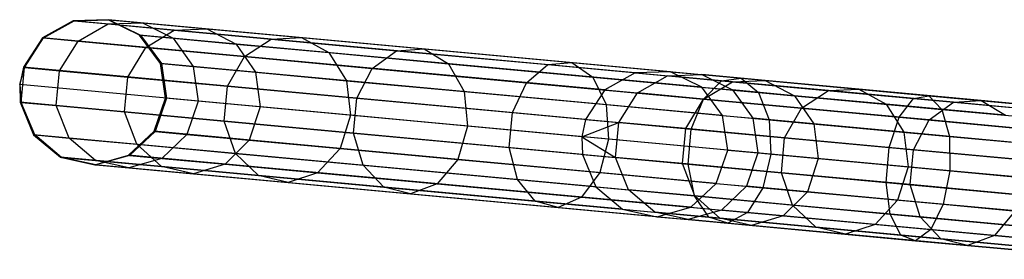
# Model space of a CAD drawing. Extents: x -91 to 92, y -91 to 92.
# Tile 72 of 256: x -90.9 to -77.49, y 6.48 to 9.75. Entities that reach past the tile are written whole.
import ezdxf

# ---------------------------------------------------------------- set-up
doc = ezdxf.new("R2010")
doc.units = 0
doc.header["$LTSCALE"] = 25.4
doc.layers.get('0').update_dxf_attribs({"linetype": 'CONTINUOUS'})

# ---------------------------------------------------------------- blocks, each defined once
blk = doc.blocks.new('NL2500012258_STL_2')
at = {"color": 0}
for p, q in [((2.072, 9.309, 48.92), (1.655, 9.074, 48.947)), ((2.072, 9.309, 48.92), (1.655, 9.074, 48.947)), ((1.67, 9.073, 45.856), (2.086, 9.307, 45.887)), ((1.67, 9.073, 45.856), (2.086, 9.307, 45.887)), ((2.549, 9.322, 48.887), (2.072, 9.309, 48.92)), ((2.549, 9.322, 48.887), (2.072, 9.309, 48.92)), ((9.731, 8.599, 158.92), (2.072, 9.309, 48.92)), ((9.731, 8.599, 158.92), (2.072, 9.309, 48.92)), ((2.072, 9.309, 48.92), (2.086, 9.307, 45.887)), ((2.072, 9.309, 48.92), (2.086, 9.307, 45.887)), ((2.086, 9.307, 45.887), (2.563, 9.321, 45.925)), ((2.086, 9.307, 45.887), (2.563, 9.321, 45.925)), ((2.086, 9.307, 45.887), (2.549, 9.264, 42.89)), ((2.086, 9.307, 45.887), (2.549, 9.264, 42.89)), ((2.142, 9.029, 42.801), (2.549, 9.264, 42.89)), ((2.142, 9.029, 42.801), (2.549, 9.264, 42.89)), ((10.208, 8.613, 158.887), (2.549, 9.322, 48.887)), ((2.978, 9.112, 48.856), (2.549, 9.322, 48.887)), ((10.208, 8.613, 158.887), (2.549, 9.322, 48.887)), ((2.549, 9.322, 48.887), (2.563, 9.321, 45.925)), ((2.549, 9.322, 48.887), (2.563, 9.321, 45.925)), ((2.978, 9.112, 48.856), (2.549, 9.322, 48.887)), ((2.549, 9.264, 42.89), (3.015, 9.279, 42.997)), ((2.549, 9.264, 42.89), (3.015, 9.279, 42.997)), ((2.549, 9.264, 42.89), (3.45, 9.181, 39.995)), ((2.549, 9.264, 42.89), (3.45, 9.181, 39.995)), ((2.563, 9.321, 45.925), (3.015, 9.279, 42.997)), ((2.563, 9.321, 45.925), (3.015, 9.279, 42.997)), ((2.563, 9.321, 45.925), (2.992, 9.111, 45.96)), ((2.563, 9.321, 45.925), (2.992, 9.111, 45.96)), ((3.015, 9.279, 42.997), (3.895, 9.198, 40.17)), ((3.015, 9.279, 42.997), (3.895, 9.198, 40.17)), ((3.015, 9.279, 42.997), (3.434, 9.07, 43.099)), ((3.015, 9.279, 42.997), (3.434, 9.07, 43.099)), ((3.061, 8.944, 39.85), (3.45, 9.181, 39.995)), ((3.061, 8.944, 39.85), (3.45, 9.181, 39.995)), ((3.45, 9.181, 39.995), (3.895, 9.198, 40.17)), ((3.45, 9.181, 39.995), (3.895, 9.198, 40.17)), ((3.45, 9.181, 39.995), (4.77, 9.059, 37.267)), ((3.45, 9.181, 39.995), (4.77, 9.059, 37.267)), ((3.895, 9.198, 40.17), (5.184, 9.078, 37.506)), ((3.895, 9.198, 40.17), (5.184, 9.078, 37.506)), ((3.895, 9.198, 40.17), (4.294, 8.99, 40.335)), ((3.895, 9.198, 40.17), (4.294, 8.99, 40.335)), ((1.655, 9.074, 48.947), (1.395, 8.673, 48.963)), ((1.655, 9.074, 48.947), (1.395, 8.673, 48.963)), ((1.41, 8.671, 45.838), (1.67, 9.073, 45.856)), ((1.41, 8.671, 45.838), (1.67, 9.073, 45.856)), ((9.314, 8.365, 158.947), (1.655, 9.074, 48.947)), ((9.314, 8.365, 158.947), (1.655, 9.074, 48.947)), ((1.655, 9.074, 48.947), (1.67, 9.073, 45.856)), ((1.655, 9.074, 48.947), (1.67, 9.073, 45.856)), ((1.67, 9.073, 45.856), (2.142, 9.029, 42.801)), ((1.67, 9.073, 45.856), (2.142, 9.029, 42.801)), ((1.887, 8.627, 42.75), (2.142, 9.029, 42.801)), ((1.887, 8.627, 42.75), (2.142, 9.029, 42.801)), ((2.142, 9.029, 42.801), (3.061, 8.944, 39.85)), ((2.142, 9.029, 42.801), (3.061, 8.944, 39.85)), ((10.637, 8.403, 158.856), (2.978, 9.112, 48.856)), ((3.26, 8.726, 48.833), (2.978, 9.112, 48.856)), ((10.637, 8.403, 158.856), (2.978, 9.112, 48.856)), ((2.978, 9.112, 48.856), (2.992, 9.111, 45.96)), ((2.978, 9.112, 48.856), (2.992, 9.111, 45.96)), ((3.26, 8.726, 48.833), (2.978, 9.112, 48.856)), ((2.992, 9.111, 45.96), (3.434, 9.07, 43.099)), ((2.992, 9.111, 45.96), (3.434, 9.07, 43.099)), ((2.992, 9.111, 45.96), (3.274, 8.725, 45.985)), ((2.992, 9.111, 45.96), (3.274, 8.725, 45.985)), ((3.434, 9.07, 43.099), (4.294, 8.99, 40.335)), ((3.434, 9.07, 43.099), (4.294, 8.99, 40.335)), ((3.434, 9.07, 43.099), (3.708, 8.685, 43.171)), ((3.434, 9.07, 43.099), (3.708, 8.685, 43.171)), ((4.294, 8.99, 40.335), (5.554, 8.874, 37.731)), ((4.294, 8.99, 40.335), (5.554, 8.874, 37.731)), ((4.294, 8.99, 40.335), (4.555, 8.606, 40.452)), ((4.294, 8.99, 40.335), (4.555, 8.606, 40.452)), ((4.406, 8.819, 37.069), (4.77, 9.059, 37.267)), ((4.406, 8.819, 37.069), (4.77, 9.059, 37.267)), ((4.77, 9.059, 37.267), (5.184, 9.078, 37.506)), ((4.77, 9.059, 37.267), (5.184, 9.078, 37.506)), ((4.77, 9.059, 37.267), (6.479, 8.9, 34.766)), ((4.77, 9.059, 37.267), (6.479, 8.9, 34.766)), ((5.184, 9.078, 37.506), (6.853, 8.924, 35.063)), ((5.184, 9.078, 37.506), (6.853, 8.924, 35.063)), ((5.184, 9.078, 37.506), (5.554, 8.874, 37.731)), ((5.184, 9.078, 37.506), (5.554, 8.874, 37.731)), ((2.816, 8.541, 39.768), (3.061, 8.944, 39.85)), ((2.816, 8.541, 39.768), (3.061, 8.944, 39.85)), ((3.061, 8.944, 39.85), (4.406, 8.819, 37.069)), ((3.061, 8.944, 39.85), (4.406, 8.819, 37.069)), ((5.554, 8.874, 37.731), (7.185, 8.722, 35.343)), ((5.554, 8.874, 37.731), (7.185, 8.722, 35.343)), ((5.554, 8.874, 37.731), (5.794, 8.491, 37.89)), ((5.554, 8.874, 37.731), (5.794, 8.491, 37.89)), ((6.147, 8.658, 34.519), (6.479, 8.9, 34.766)), ((6.147, 8.658, 34.519), (6.479, 8.9, 34.766)), ((6.479, 8.9, 34.766), (6.853, 8.924, 35.063)), ((6.479, 8.9, 34.766), (6.853, 8.924, 35.063)), ((6.479, 8.9, 34.766), (8.538, 8.71, 32.548)), ((6.479, 8.9, 34.766), (8.538, 8.71, 32.548)), ((6.853, 8.924, 35.063), (8.865, 8.737, 32.897)), ((6.853, 8.924, 35.063), (8.865, 8.737, 32.897)), ((6.853, 8.924, 35.063), (7.185, 8.722, 35.343)), ((6.853, 8.924, 35.063), (7.185, 8.722, 35.343)), ((10.919, 8.017, 158.833), (3.26, 8.726, 48.833)), ((3.331, 8.253, 48.825), (3.26, 8.726, 48.833)), ((10.919, 8.017, 158.833), (3.26, 8.726, 48.833)), ((3.26, 8.726, 48.833), (3.274, 8.725, 45.985)), ((3.26, 8.726, 48.833), (3.274, 8.725, 45.985)), ((3.331, 8.253, 48.825), (3.26, 8.726, 48.833)), ((3.274, 8.725, 45.985), (3.708, 8.685, 43.171)), ((3.274, 8.725, 45.985), (3.708, 8.685, 43.171)), ((3.274, 8.725, 45.985), (3.344, 8.252, 45.994)), ((3.274, 8.725, 45.985), (3.344, 8.252, 45.994)), ((4.175, 8.415, 36.957), (4.406, 8.819, 37.069)), ((4.175, 8.415, 36.957), (4.406, 8.819, 37.069)), ((4.406, 8.819, 37.069), (6.147, 8.658, 34.519)), ((4.406, 8.819, 37.069), (6.147, 8.658, 34.519)), ((7.185, 8.722, 35.343), (9.151, 8.54, 33.225)), ((7.185, 8.722, 35.343), (9.151, 8.54, 33.225)), ((7.185, 8.722, 35.343), (7.398, 8.343, 35.542)), ((7.185, 8.722, 35.343), (7.398, 8.343, 35.542)), ((8.538, 8.71, 32.548), (8.865, 8.737, 32.897)), ((8.538, 8.71, 32.548), (8.865, 8.737, 32.897)), ((8.865, 8.737, 32.897), (11.174, 8.523, 31.055)), ((8.865, 8.737, 32.897), (11.174, 8.523, 31.055)), ((8.865, 8.737, 32.897), (9.151, 8.54, 33.225)), ((8.865, 8.737, 32.897), (9.151, 8.54, 33.225)), ((1.395, 8.673, 48.963), (1.344, 8.437, 48.965)), ((1.395, 8.673, 48.963), (1.344, 8.437, 48.965)), ((1.344, 8.437, 48.965), (1.41, 8.671, 45.838)), ((1.344, 8.437, 48.965), (1.41, 8.671, 45.838)), ((1.366, 8.195, 45.838), (1.41, 8.671, 45.838)), ((1.366, 8.195, 45.838), (1.41, 8.671, 45.838)), ((9.054, 7.963, 158.963), (1.395, 8.673, 48.963)), ((9.054, 7.963, 158.963), (1.395, 8.673, 48.963)), ((1.395, 8.673, 48.963), (1.41, 8.671, 45.838)), ((1.395, 8.673, 48.963), (1.41, 8.671, 45.838)), ((1.41, 8.671, 45.838), (1.887, 8.627, 42.75)), ((1.41, 8.671, 45.838), (1.887, 8.627, 42.75)), ((1.843, 8.151, 42.75), (1.887, 8.627, 42.75)), ((1.843, 8.151, 42.75), (1.887, 8.627, 42.75)), ((1.887, 8.627, 42.75), (2.816, 8.541, 39.768)), ((1.887, 8.627, 42.75), (2.816, 8.541, 39.768)), ((3.708, 8.685, 43.171), (4.555, 8.606, 40.452)), ((3.708, 8.685, 43.171), (4.555, 8.606, 40.452)), ((3.708, 8.685, 43.171), (3.777, 8.212, 43.197)), ((3.708, 8.685, 43.171), (3.777, 8.212, 43.197)), ((4.555, 8.606, 40.452), (5.794, 8.491, 37.89)), ((4.555, 8.606, 40.452), (5.794, 8.491, 37.89)), ((4.555, 8.606, 40.452), (4.618, 8.134, 40.494)), ((4.555, 8.606, 40.452), (4.618, 8.134, 40.494)), ((5.936, 8.252, 34.38), (6.147, 8.658, 34.519)), ((5.936, 8.252, 34.38), (6.147, 8.658, 34.519)), ((6.147, 8.658, 34.519), (8.247, 8.463, 32.258)), ((6.147, 8.658, 34.519), (8.247, 8.463, 32.258)), ((8.247, 8.463, 32.258), (8.538, 8.71, 32.548)), ((8.247, 8.463, 32.258), (8.538, 8.71, 32.548)), ((8.538, 8.71, 32.548), (10.903, 8.49, 30.661)), ((8.538, 8.71, 32.548), (10.903, 8.49, 30.661)), ((9.731, 8.599, 158.92), (9.314, 8.365, 158.947)), ((9.731, 8.599, 158.92), (9.314, 8.365, 158.947)), ((10.208, 8.613, 158.887), (9.731, 8.599, 158.92)), ((10.208, 8.613, 158.887), (9.731, 8.599, 158.92)), ((9.731, 8.599, 158.92), (10.17, 8.558, 161.94)), ((9.731, 8.599, 158.92), (10.17, 8.558, 161.94)), ((10.637, 8.403, 158.856), (10.208, 8.613, 158.887)), ((10.208, 8.613, 158.887), (10.637, 8.573, 161.837)), ((10.208, 8.613, 158.887), (10.637, 8.573, 161.837)), ((10.637, 8.403, 158.856), (10.208, 8.613, 158.887)), ((2.772, 8.065, 39.768), (2.816, 8.541, 39.768)), ((2.772, 8.065, 39.768), (2.816, 8.541, 39.768)), ((2.816, 8.541, 39.768), (4.175, 8.415, 36.957)), ((2.816, 8.541, 39.768), (4.175, 8.415, 36.957)), ((5.794, 8.491, 37.89), (7.398, 8.343, 35.542)), ((5.794, 8.491, 37.89), (7.398, 8.343, 35.542)), ((5.794, 8.491, 37.89), (5.85, 8.02, 37.948)), ((5.794, 8.491, 37.89), (5.85, 8.02, 37.948)), ((8.058, 8.055, 32.095), (8.247, 8.463, 32.258)), ((8.058, 8.055, 32.095), (8.247, 8.463, 32.258)), ((8.247, 8.463, 32.258), (10.658, 8.24, 30.336)), ((8.247, 8.463, 32.258), (10.658, 8.24, 30.336)), ((9.151, 8.54, 33.225), (11.409, 8.331, 31.425)), ((9.151, 8.54, 33.225), (11.409, 8.331, 31.425)), ((9.151, 8.54, 33.225), (9.333, 8.164, 33.459)), ((9.151, 8.54, 33.225), (9.333, 8.164, 33.459)), ((9.762, 8.323, 162.026), (10.17, 8.558, 161.94)), ((9.762, 8.323, 162.026), (10.17, 8.558, 161.94)), ((10.17, 8.558, 161.94), (10.637, 8.573, 161.837)), ((10.17, 8.558, 161.94), (10.637, 8.573, 161.837)), ((11.053, 8.476, 164.861), (10.17, 8.558, 161.94)), ((11.053, 8.476, 164.861), (10.17, 8.558, 161.94)), ((10.637, 8.573, 161.837), (11.056, 8.364, 161.739)), ((11.5, 8.493, 164.689), (10.637, 8.573, 161.837)), ((11.5, 8.493, 164.689), (10.637, 8.573, 161.837)), ((10.637, 8.573, 161.837), (11.056, 8.364, 161.739)), ((10.658, 8.24, 30.336), (10.903, 8.49, 30.661)), ((10.658, 8.24, 30.336), (10.903, 8.49, 30.661)), ((10.662, 8.24, 165.003), (11.053, 8.476, 164.861)), ((10.662, 8.24, 165.003), (11.053, 8.476, 164.861)), ((10.903, 8.49, 30.661), (11.174, 8.523, 31.055)), ((10.903, 8.49, 30.661), (11.174, 8.523, 31.055)), ((10.903, 8.49, 30.661), (13.521, 8.248, 29.149)), ((10.903, 8.49, 30.661), (13.521, 8.248, 29.149)), ((11.053, 8.476, 164.861), (11.5, 8.493, 164.689)), ((11.053, 8.476, 164.861), (11.5, 8.493, 164.689)), ((12.362, 8.355, 167.616), (11.053, 8.476, 164.861)), ((12.362, 8.355, 167.616), (11.053, 8.476, 164.861)), ((11.174, 8.523, 31.055), (13.731, 8.286, 29.578)), ((11.174, 8.523, 31.055), (13.731, 8.286, 29.578)), ((11.174, 8.523, 31.055), (11.409, 8.331, 31.425)), ((11.174, 8.523, 31.055), (11.409, 8.331, 31.425)), ((11.5, 8.493, 164.689), (11.899, 8.286, 164.527)), ((12.777, 8.375, 167.38), (11.5, 8.493, 164.689)), ((12.777, 8.375, 167.38), (11.5, 8.493, 164.689)), ((11.5, 8.493, 164.689), (11.899, 8.286, 164.527)), ((9.003, 7.727, 158.965), (1.344, 8.437, 48.965)), ((1.344, 8.437, 48.965), (1.351, 8.196, 48.963)), ((9.003, 7.727, 158.965), (1.344, 8.437, 48.965)), ((1.344, 8.437, 48.965), (1.351, 8.196, 48.963)), ((1.344, 8.437, 48.965), (1.366, 8.195, 45.838)), ((1.344, 8.437, 48.965), (1.366, 8.195, 45.838)), ((4.131, 7.939, 36.957), (4.175, 8.415, 36.957)), ((4.131, 7.939, 36.957), (4.175, 8.415, 36.957)), ((4.175, 8.415, 36.957), (5.936, 8.252, 34.38)), ((4.175, 8.415, 36.957), (5.936, 8.252, 34.38)), ((7.398, 8.343, 35.542), (9.333, 8.164, 33.459)), ((7.398, 8.343, 35.542), (9.333, 8.164, 33.459)), ((7.398, 8.343, 35.542), (7.445, 7.872, 35.613)), ((7.398, 8.343, 35.542), (7.445, 7.872, 35.613)), ((9.314, 8.365, 158.947), (9.054, 7.963, 158.963)), ((9.314, 8.365, 158.947), (9.054, 7.963, 158.963)), ((9.314, 8.365, 158.947), (9.762, 8.323, 162.026)), ((9.314, 8.365, 158.947), (9.762, 8.323, 162.026)), ((9.506, 7.921, 162.075), (9.762, 8.323, 162.026)), ((9.506, 7.921, 162.075), (9.762, 8.323, 162.026)), ((10.662, 8.24, 165.003), (9.762, 8.323, 162.026)), ((10.662, 8.24, 165.003), (9.762, 8.323, 162.026)), ((10.919, 8.017, 158.833), (10.637, 8.403, 158.856)), ((10.637, 8.403, 158.856), (11.056, 8.364, 161.739)), ((10.637, 8.403, 158.856), (11.056, 8.364, 161.739)), ((10.919, 8.017, 158.833), (10.637, 8.403, 158.856)), ((11.056, 8.364, 161.739), (11.331, 7.978, 161.67)), ((11.899, 8.286, 164.527), (11.056, 8.364, 161.739)), ((11.899, 8.286, 164.527), (11.056, 8.364, 161.739)), ((11.056, 8.364, 161.739), (11.331, 7.978, 161.67)), ((11.409, 8.331, 31.425), (13.908, 8.099, 29.981)), ((11.409, 8.331, 31.425), (13.908, 8.099, 29.981)), ((11.409, 8.331, 31.425), (11.554, 7.958, 31.687)), ((11.409, 8.331, 31.425), (11.554, 7.958, 31.687)), ((11.996, 8.116, 167.811), (12.362, 8.355, 167.616)), ((11.996, 8.116, 167.811), (12.362, 8.355, 167.616)), ((12.362, 8.355, 167.616), (12.777, 8.375, 167.38)), ((12.362, 8.355, 167.616), (12.777, 8.375, 167.38)), ((14.066, 8.197, 170.143), (12.362, 8.355, 167.616)), ((14.066, 8.197, 170.143), (12.362, 8.355, 167.616)), ((12.777, 8.375, 167.38), (13.148, 8.17, 167.157)), ((14.442, 8.22, 169.848), (12.777, 8.375, 167.38)), ((14.442, 8.22, 169.848), (12.777, 8.375, 167.38)), ((12.777, 8.375, 167.38), (13.148, 8.17, 167.157)), ((9.01, 7.486, 158.963), (1.351, 8.196, 48.963)), ((9.01, 7.486, 158.963), (1.351, 8.196, 48.963)), ((1.351, 8.196, 48.963), (1.533, 7.754, 48.947)), ((1.351, 8.196, 48.963), (1.366, 8.195, 45.838)), ((1.351, 8.196, 48.963), (1.533, 7.754, 48.947)), ((1.351, 8.196, 48.963), (1.366, 8.195, 45.838)), ((1.548, 7.752, 45.856), (1.366, 8.195, 45.838)), ((1.366, 8.195, 45.838), (1.843, 8.151, 42.75)), ((1.366, 8.195, 45.838), (1.843, 8.151, 42.75)), ((1.548, 7.752, 45.856), (1.366, 8.195, 45.838)), ((3.174, 7.801, 48.833), (3.331, 8.253, 48.825)), ((3.174, 7.801, 48.833), (3.331, 8.253, 48.825)), ((3.344, 8.252, 45.994), (3.188, 7.8, 45.985)), ((3.344, 8.252, 45.994), (3.188, 7.8, 45.985)), ((10.99, 7.543, 158.825), (3.331, 8.253, 48.825)), ((10.99, 7.543, 158.825), (3.331, 8.253, 48.825)), ((3.331, 8.253, 48.825), (3.344, 8.252, 45.994)), ((3.331, 8.253, 48.825), (3.344, 8.252, 45.994)), ((3.777, 8.212, 43.197), (3.344, 8.252, 45.994)), ((3.777, 8.212, 43.197), (3.344, 8.252, 45.994)), ((3.777, 8.212, 43.197), (3.623, 7.759, 43.171)), ((3.777, 8.212, 43.197), (3.623, 7.759, 43.171)), ((4.618, 8.134, 40.494), (3.777, 8.212, 43.197)), ((4.618, 8.134, 40.494), (3.777, 8.212, 43.197)), ((5.891, 7.775, 34.38), (5.936, 8.252, 34.38)), ((5.891, 7.775, 34.38), (5.936, 8.252, 34.38)), ((5.936, 8.252, 34.38), (8.058, 8.055, 32.095)), ((5.936, 8.252, 34.38), (8.058, 8.055, 32.095)), ((10.417, 7.837, 165.084), (10.662, 8.24, 165.003)), ((10.417, 7.837, 165.084), (10.662, 8.24, 165.003)), ((10.494, 7.83, 30.152), (10.658, 8.24, 30.336)), ((10.494, 7.83, 30.152), (10.658, 8.24, 30.336)), ((10.658, 8.24, 30.336), (13.326, 7.993, 28.794)), ((10.658, 8.24, 30.336), (13.326, 7.993, 28.794)), ((11.996, 8.116, 167.811), (10.662, 8.24, 165.003)), ((11.996, 8.116, 167.811), (10.662, 8.24, 165.003)), ((11.899, 8.286, 164.527), (12.161, 7.902, 164.412)), ((13.148, 8.17, 167.157), (11.899, 8.286, 164.527)), ((13.148, 8.17, 167.157), (11.899, 8.286, 164.527)), ((11.899, 8.286, 164.527), (12.161, 7.902, 164.412)), ((13.326, 7.993, 28.794), (13.521, 8.248, 29.149)), ((13.326, 7.993, 28.794), (13.521, 8.248, 29.149)), ((13.521, 8.248, 29.149), (13.731, 8.286, 29.578)), ((13.521, 8.248, 29.149), (13.731, 8.286, 29.578)), ((13.521, 8.248, 29.149), (16.334, 7.987, 28.044)), ((13.521, 8.248, 29.149), (16.334, 7.987, 28.044)), ((13.731, 8.286, 29.578), (16.478, 8.032, 28.498)), ((13.731, 8.286, 29.578), (16.478, 8.032, 28.498)), ((13.731, 8.286, 29.578), (13.908, 8.099, 29.981)), ((13.731, 8.286, 29.578), (13.908, 8.099, 29.981)), ((13.733, 7.955, 170.388), (14.066, 8.197, 170.143)), ((13.733, 7.955, 170.388), (14.066, 8.197, 170.143)), ((14.066, 8.197, 170.143), (14.442, 8.22, 169.848)), ((14.066, 8.197, 170.143), (14.442, 8.22, 169.848)), ((16.127, 8.006, 172.386), (14.066, 8.197, 170.143)), ((16.127, 8.006, 172.386), (14.066, 8.197, 170.143)), ((14.442, 8.22, 169.848), (14.775, 8.019, 169.57)), ((16.455, 8.034, 172.039), (14.442, 8.22, 169.848)), ((16.455, 8.034, 172.039), (14.442, 8.22, 169.848)), ((14.442, 8.22, 169.848), (14.775, 8.019, 169.57)), ((2.02, 7.709, 42.801), (1.843, 8.151, 42.75)), ((1.843, 8.151, 42.75), (2.772, 8.065, 39.768)), ((1.843, 8.151, 42.75), (2.772, 8.065, 39.768)), ((2.02, 7.709, 42.801), (1.843, 8.151, 42.75)), ((2.938, 7.623, 39.85), (2.772, 8.065, 39.768)), ((2.772, 8.065, 39.768), (4.131, 7.939, 36.957)), ((2.772, 8.065, 39.768), (4.131, 7.939, 36.957)), ((2.938, 7.623, 39.85), (2.772, 8.065, 39.768)), ((4.618, 8.134, 40.494), (4.469, 7.681, 40.452)), ((4.618, 8.134, 40.494), (4.469, 7.681, 40.452)), ((5.85, 8.02, 37.948), (4.618, 8.134, 40.494)), ((5.85, 8.02, 37.948), (4.618, 8.134, 40.494)), ((8.013, 7.579, 32.095), (8.058, 8.055, 32.095)), ((8.013, 7.579, 32.095), (8.058, 8.055, 32.095)), ((8.058, 8.055, 32.095), (10.494, 7.83, 30.152)), ((8.058, 8.055, 32.095), (10.494, 7.83, 30.152)), ((9.333, 8.164, 33.459), (11.554, 7.958, 31.687)), ((9.333, 8.164, 33.459), (11.554, 7.958, 31.687)), ((9.333, 8.164, 33.459), (9.367, 7.694, 33.543)), ((9.333, 8.164, 33.459), (9.367, 7.694, 33.543)), ((11.765, 7.712, 167.922), (11.996, 8.116, 167.811)), ((11.765, 7.712, 167.922), (11.996, 8.116, 167.811)), ((13.733, 7.955, 170.388), (11.996, 8.116, 167.811)), ((13.733, 7.955, 170.388), (11.996, 8.116, 167.811)), ((13.148, 8.17, 167.157), (13.39, 7.788, 166.999)), ((14.775, 8.019, 169.57), (13.148, 8.17, 167.157)), ((14.775, 8.019, 169.57), (13.148, 8.17, 167.157)), ((13.148, 8.17, 167.157), (13.39, 7.788, 166.999)), ((13.908, 8.099, 29.981), (16.593, 7.851, 28.926)), ((13.908, 8.099, 29.981), (16.593, 7.851, 28.926)), ((13.908, 8.099, 29.981), (14.012, 7.73, 30.267)), ((13.908, 8.099, 29.981), (14.012, 7.73, 30.267)), ((4.283, 7.499, 37.069), (4.131, 7.939, 36.957)), ((4.131, 7.939, 36.957), (5.891, 7.775, 34.38)), ((4.131, 7.939, 36.957), (5.891, 7.775, 34.38)), ((4.283, 7.499, 37.069), (4.131, 7.939, 36.957)), ((5.85, 8.02, 37.948), (5.708, 7.566, 37.89)), ((5.85, 8.02, 37.948), (5.708, 7.566, 37.89)), ((7.445, 7.872, 35.613), (5.85, 8.02, 37.948)), ((7.445, 7.872, 35.613), (5.85, 8.02, 37.948)), ((9.054, 7.963, 158.963), (9.003, 7.727, 158.965)), ((9.054, 7.963, 158.963), (9.003, 7.727, 158.965)), ((9.003, 7.727, 158.965), (9.506, 7.921, 162.075)), ((9.003, 7.727, 158.965), (9.506, 7.921, 162.075)), ((9.054, 7.963, 158.963), (9.506, 7.921, 162.075)), ((9.054, 7.963, 158.963), (9.506, 7.921, 162.075)), ((9.462, 7.445, 162.075), (9.506, 7.921, 162.075)), ((9.462, 7.445, 162.075), (9.506, 7.921, 162.075)), ((10.417, 7.837, 165.084), (9.506, 7.921, 162.075)), ((10.417, 7.837, 165.084), (9.506, 7.921, 162.075)), ((10.99, 7.543, 158.825), (10.919, 8.017, 158.833)), ((10.919, 8.017, 158.833), (11.331, 7.978, 161.67)), ((10.919, 8.017, 158.833), (11.331, 7.978, 161.67)), ((10.99, 7.543, 158.825), (10.919, 8.017, 158.833)), ((11.331, 7.978, 161.67), (11.4, 7.505, 161.645)), ((12.161, 7.902, 164.412), (11.331, 7.978, 161.67)), ((12.161, 7.902, 164.412), (11.331, 7.978, 161.67)), ((11.331, 7.978, 161.67), (11.4, 7.505, 161.645)), ((11.554, 7.958, 31.687), (14.012, 7.73, 30.267)), ((11.554, 7.958, 31.687), (14.012, 7.73, 30.267)), ((11.554, 7.958, 31.687), (11.575, 7.489, 31.782)), ((11.554, 7.958, 31.687), (11.575, 7.489, 31.782)), ((13.191, 7.58, 28.593), (13.326, 7.993, 28.794)), ((13.191, 7.58, 28.593), (13.326, 7.993, 28.794)), ((13.326, 7.993, 28.794), (16.193, 7.727, 27.668)), ((13.326, 7.993, 28.794), (16.193, 7.727, 27.668)), ((13.52, 7.549, 170.526), (13.733, 7.955, 170.388)), ((13.52, 7.549, 170.526), (13.733, 7.955, 170.388)), ((15.834, 7.76, 172.674), (13.733, 7.955, 170.388)), ((15.834, 7.76, 172.674), (13.733, 7.955, 170.388)), ((2.826, 7.473, 48.856), (3.174, 7.801, 48.833)), ((2.826, 7.473, 48.856), (3.174, 7.801, 48.833)), ((3.188, 7.8, 45.985), (2.84, 7.472, 45.96)), ((3.188, 7.8, 45.985), (2.84, 7.472, 45.96)), ((10.833, 7.091, 158.833), (3.174, 7.801, 48.833)), ((10.833, 7.091, 158.833), (3.174, 7.801, 48.833)), ((3.174, 7.801, 48.833), (3.188, 7.8, 45.985)), ((3.174, 7.801, 48.833), (3.188, 7.8, 45.985)), ((3.188, 7.8, 45.985), (3.623, 7.759, 43.171)), ((3.188, 7.8, 45.985), (3.623, 7.759, 43.171)), ((7.445, 7.872, 35.613), (7.313, 7.417, 35.542)), ((7.445, 7.872, 35.613), (7.313, 7.417, 35.542)), ((9.367, 7.694, 33.543), (7.445, 7.872, 35.613)), ((9.367, 7.694, 33.543), (7.445, 7.872, 35.613)), ((10.373, 7.36, 165.084), (10.417, 7.837, 165.084)), ((10.373, 7.36, 165.084), (10.417, 7.837, 165.084)), ((11.765, 7.712, 167.922), (10.417, 7.837, 165.084)), ((11.765, 7.712, 167.922), (10.417, 7.837, 165.084)), ((10.45, 7.353, 30.152), (10.494, 7.83, 30.152)), ((10.45, 7.353, 30.152), (10.494, 7.83, 30.152)), ((10.494, 7.83, 30.152), (13.191, 7.58, 28.593)), ((10.494, 7.83, 30.152), (13.191, 7.58, 28.593)), ((12.161, 7.902, 164.412), (12.224, 7.429, 164.371)), ((13.39, 7.788, 166.999), (12.161, 7.902, 164.412)), ((13.39, 7.788, 166.999), (12.161, 7.902, 164.412)), ((12.161, 7.902, 164.412), (12.224, 7.429, 164.371)), ((13.39, 7.788, 166.999), (13.446, 7.316, 166.943)), ((14.99, 7.639, 169.373), (13.39, 7.788, 166.999)), ((14.99, 7.639, 169.373), (13.39, 7.788, 166.999)), ((13.39, 7.788, 166.999), (13.446, 7.316, 166.943)), ((9.192, 7.044, 158.947), (1.533, 7.754, 48.947)), ((1.533, 7.754, 48.947), (1.899, 7.447, 48.92)), ((9.192, 7.044, 158.947), (1.533, 7.754, 48.947)), ((1.533, 7.754, 48.947), (1.548, 7.752, 45.856)), ((1.533, 7.754, 48.947), (1.899, 7.447, 48.92)), ((1.533, 7.754, 48.947), (1.548, 7.752, 45.856)), ((1.914, 7.445, 45.887), (1.548, 7.752, 45.856)), ((1.548, 7.752, 45.856), (2.02, 7.709, 42.801)), ((1.548, 7.752, 45.856), (2.02, 7.709, 42.801)), ((1.914, 7.445, 45.887), (1.548, 7.752, 45.856)), ((2.376, 7.402, 42.89), (2.02, 7.709, 42.801)), ((2.02, 7.709, 42.801), (2.938, 7.623, 39.85)), ((2.02, 7.709, 42.801), (2.938, 7.623, 39.85)), ((2.376, 7.402, 42.89), (2.02, 7.709, 42.801)), ((3.623, 7.759, 43.171), (3.282, 7.431, 43.099)), ((3.623, 7.759, 43.171), (3.282, 7.431, 43.099)), ((3.623, 7.759, 43.171), (4.469, 7.681, 40.452)), ((3.623, 7.759, 43.171), (4.469, 7.681, 40.452)), ((4.469, 7.681, 40.452), (4.142, 7.351, 40.335)), ((4.469, 7.681, 40.452), (4.142, 7.351, 40.335)), ((4.469, 7.681, 40.452), (5.708, 7.566, 37.89)), ((4.469, 7.681, 40.452), (5.708, 7.566, 37.89)), ((6.025, 7.337, 34.519), (5.891, 7.775, 34.38)), ((5.891, 7.775, 34.38), (8.013, 7.579, 32.095)), ((5.891, 7.775, 34.38), (8.013, 7.579, 32.095)), ((6.025, 7.337, 34.519), (5.891, 7.775, 34.38)), ((9.003, 7.727, 158.965), (9.462, 7.445, 162.075)), ((9.003, 7.727, 158.965), (9.462, 7.445, 162.075)), ((9.003, 7.727, 158.965), (9.01, 7.486, 158.963)), ((9.003, 7.727, 158.965), (9.01, 7.486, 158.963)), ((9.367, 7.694, 33.543), (9.247, 7.238, 33.459)), ((9.367, 7.694, 33.543), (9.247, 7.238, 33.459)), ((11.575, 7.489, 31.782), (9.367, 7.694, 33.543)), ((11.575, 7.489, 31.782), (9.367, 7.694, 33.543)), ((11.721, 7.235, 167.922), (11.765, 7.712, 167.922)), ((11.721, 7.235, 167.922), (11.765, 7.712, 167.922)), ((13.52, 7.549, 170.526), (11.765, 7.712, 167.922)), ((13.52, 7.549, 170.526), (11.765, 7.712, 167.922)), ((14.012, 7.73, 30.267), (16.653, 7.485, 29.23)), ((14.012, 7.73, 30.267), (16.653, 7.485, 29.23)), ((14.012, 7.73, 30.267), (14.018, 7.263, 30.37)), ((14.012, 7.73, 30.267), (14.018, 7.263, 30.37)), ((3.278, 7.319, 39.995), (2.938, 7.623, 39.85)), ((2.938, 7.623, 39.85), (4.283, 7.499, 37.069)), ((2.938, 7.623, 39.85), (4.283, 7.499, 37.069)), ((3.278, 7.319, 39.995), (2.938, 7.623, 39.85)), ((5.708, 7.566, 37.89), (5.402, 7.235, 37.731)), ((5.708, 7.566, 37.89), (5.402, 7.235, 37.731)), ((5.708, 7.566, 37.89), (7.313, 7.417, 35.542)), ((5.708, 7.566, 37.89), (7.313, 7.417, 35.542)), ((8.125, 7.143, 32.258), (8.013, 7.579, 32.095)), ((8.013, 7.579, 32.095), (10.45, 7.353, 30.152)), ((8.013, 7.579, 32.095), (10.45, 7.353, 30.152)), ((8.125, 7.143, 32.258), (8.013, 7.579, 32.095)), ((10.833, 7.091, 158.833), (10.99, 7.543, 158.825)), ((10.833, 7.091, 158.833), (10.99, 7.543, 158.825)), ((10.99, 7.543, 158.825), (11.4, 7.505, 161.645)), ((10.99, 7.543, 158.825), (11.4, 7.505, 161.645)), ((13.147, 7.103, 28.593), (13.191, 7.58, 28.593)), ((13.147, 7.103, 28.593), (13.191, 7.58, 28.593)), ((13.191, 7.58, 28.593), (16.089, 7.311, 27.455)), ((13.191, 7.58, 28.593), (16.089, 7.311, 27.455)), ((13.476, 7.073, 170.526), (13.52, 7.549, 170.526)), ((13.476, 7.073, 170.526), (13.52, 7.549, 170.526)), ((15.644, 7.352, 172.837), (13.52, 7.549, 170.526)), ((15.644, 7.352, 172.837), (13.52, 7.549, 170.526)), ((9.558, 6.737, 158.92), (1.899, 7.447, 48.92)), ((1.899, 7.447, 48.92), (2.366, 7.345, 48.887)), ((9.558, 6.737, 158.92), (1.899, 7.447, 48.92)), ((1.899, 7.447, 48.92), (2.366, 7.345, 48.887)), ((1.899, 7.447, 48.92), (1.914, 7.445, 45.887)), ((1.899, 7.447, 48.92), (1.914, 7.445, 45.887)), ((2.38, 7.344, 45.925), (1.914, 7.445, 45.887)), ((1.914, 7.445, 45.887), (2.376, 7.402, 42.89)), ((1.914, 7.445, 45.887), (2.376, 7.402, 42.89)), ((2.38, 7.344, 45.925), (1.914, 7.445, 45.887)), ((2.366, 7.345, 48.887), (2.826, 7.473, 48.856)), ((2.366, 7.345, 48.887), (2.826, 7.473, 48.856)), ((2.832, 7.302, 42.997), (2.376, 7.402, 42.89)), ((2.376, 7.402, 42.89), (3.278, 7.319, 39.995)), ((2.376, 7.402, 42.89), (3.278, 7.319, 39.995)), ((2.832, 7.302, 42.997), (2.376, 7.402, 42.89)), ((2.84, 7.472, 45.96), (2.38, 7.344, 45.925)), ((2.84, 7.472, 45.96), (2.38, 7.344, 45.925)), ((10.485, 6.764, 158.856), (2.826, 7.473, 48.856)), ((10.485, 6.764, 158.856), (2.826, 7.473, 48.856)), ((2.826, 7.473, 48.856), (2.84, 7.472, 45.96)), ((2.826, 7.473, 48.856), (2.84, 7.472, 45.96)), ((3.282, 7.431, 43.099), (2.832, 7.302, 42.997)), ((3.282, 7.431, 43.099), (2.832, 7.302, 42.997)), ((2.84, 7.472, 45.96), (3.282, 7.431, 43.099)), ((2.84, 7.472, 45.96), (3.282, 7.431, 43.099)), ((3.282, 7.431, 43.099), (4.142, 7.351, 40.335)), ((3.282, 7.431, 43.099), (4.142, 7.351, 40.335)), ((4.597, 7.197, 37.267), (4.283, 7.499, 37.069)), ((4.283, 7.499, 37.069), (6.025, 7.337, 34.519)), ((4.283, 7.499, 37.069), (6.025, 7.337, 34.519)), ((4.597, 7.197, 37.267), (4.283, 7.499, 37.069)), ((7.313, 7.417, 35.542), (7.033, 7.083, 35.343)), ((7.313, 7.417, 35.542), (7.033, 7.083, 35.343)), ((7.313, 7.417, 35.542), (9.247, 7.238, 33.459)), ((7.313, 7.417, 35.542), (9.247, 7.238, 33.459)), ((9.01, 7.486, 158.963), (9.462, 7.445, 162.075)), ((9.01, 7.486, 158.963), (9.462, 7.445, 162.075)), ((9.01, 7.486, 158.963), (9.192, 7.044, 158.947)), ((9.01, 7.486, 158.963), (9.192, 7.044, 158.947)), ((9.639, 7.002, 162.026), (9.462, 7.445, 162.075)), ((10.373, 7.36, 165.084), (9.462, 7.445, 162.075)), ((9.639, 7.002, 162.026), (9.462, 7.445, 162.075)), ((10.373, 7.36, 165.084), (9.462, 7.445, 162.075)), ((11.4, 7.505, 161.645), (11.245, 7.053, 161.67)), ((11.4, 7.505, 161.645), (11.245, 7.053, 161.67)), ((11.4, 7.505, 161.645), (12.224, 7.429, 164.371)), ((11.4, 7.505, 161.645), (12.224, 7.429, 164.371)), ((11.575, 7.489, 31.782), (11.468, 7.032, 31.687)), ((11.575, 7.489, 31.782), (11.468, 7.032, 31.687)), ((14.018, 7.263, 30.37), (11.575, 7.489, 31.782)), ((14.018, 7.263, 30.37), (11.575, 7.489, 31.782)), ((12.224, 7.429, 164.371), (12.075, 6.976, 164.412)), ((12.224, 7.429, 164.371), (12.075, 6.976, 164.412)), ((12.224, 7.429, 164.371), (13.446, 7.316, 166.943)), ((12.224, 7.429, 164.371), (13.446, 7.316, 166.943)), ((10.025, 6.636, 158.887), (2.366, 7.345, 48.887)), ((10.025, 6.636, 158.887), (2.366, 7.345, 48.887)), ((2.366, 7.345, 48.887), (2.38, 7.344, 45.925)), ((2.366, 7.345, 48.887), (2.38, 7.344, 45.925)), ((2.38, 7.344, 45.925), (2.832, 7.302, 42.997)), ((2.38, 7.344, 45.925), (2.832, 7.302, 42.997)), ((2.832, 7.302, 42.997), (3.712, 7.221, 40.17)), ((2.832, 7.302, 42.997), (3.712, 7.221, 40.17)), ((3.712, 7.221, 40.17), (3.278, 7.319, 39.995)), ((3.278, 7.319, 39.995), (4.597, 7.197, 37.267)), ((3.278, 7.319, 39.995), (4.597, 7.197, 37.267)), ((3.712, 7.221, 40.17), (3.278, 7.319, 39.995)), ((4.142, 7.351, 40.335), (3.712, 7.221, 40.17)), ((4.142, 7.351, 40.335), (3.712, 7.221, 40.17)), ((4.142, 7.351, 40.335), (5.402, 7.235, 37.731)), ((4.142, 7.351, 40.335), (5.402, 7.235, 37.731)), ((6.306, 7.038, 34.766), (6.025, 7.337, 34.519)), ((6.025, 7.337, 34.519), (8.125, 7.143, 32.258)), ((6.025, 7.337, 34.519), (8.125, 7.143, 32.258)), ((6.306, 7.038, 34.766), (6.025, 7.337, 34.519)), ((10.54, 6.919, 165.003), (10.373, 7.36, 165.084)), ((11.721, 7.235, 167.922), (10.373, 7.36, 165.084)), ((10.54, 6.919, 165.003), (10.373, 7.36, 165.084)), ((11.721, 7.235, 167.922), (10.373, 7.36, 165.084)), ((10.535, 6.919, 30.336), (10.45, 7.353, 30.152)), ((10.45, 7.353, 30.152), (13.147, 7.103, 28.593)), ((10.45, 7.353, 30.152), (13.147, 7.103, 28.593)), ((10.535, 6.919, 30.336), (10.45, 7.353, 30.152)), ((13.446, 7.316, 166.943), (13.304, 6.862, 166.999)), ((13.446, 7.316, 166.943), (13.304, 6.862, 166.999)), ((13.446, 7.316, 166.943), (15.036, 7.168, 169.302)), ((13.446, 7.316, 166.943), (15.036, 7.168, 169.302)), ((14.018, 7.263, 30.37), (13.926, 6.805, 30.267)), ((14.018, 7.263, 30.37), (13.926, 6.805, 30.267)), ((16.644, 7.019, 29.339), (14.018, 7.263, 30.37)), ((16.644, 7.019, 29.339), (14.018, 7.263, 30.37)), ((3.712, 7.221, 40.17), (5.001, 7.101, 37.506)), ((3.712, 7.221, 40.17), (5.001, 7.101, 37.506)), ((5.001, 7.101, 37.506), (4.597, 7.197, 37.267)), ((4.597, 7.197, 37.267), (6.306, 7.038, 34.766)), ((4.597, 7.197, 37.267), (6.306, 7.038, 34.766)), ((5.001, 7.101, 37.506), (4.597, 7.197, 37.267)), ((5.402, 7.235, 37.731), (5.001, 7.101, 37.506)), ((5.402, 7.235, 37.731), (5.001, 7.101, 37.506)), ((5.402, 7.235, 37.731), (7.033, 7.083, 35.343)), ((5.402, 7.235, 37.731), (7.033, 7.083, 35.343)), ((8.366, 6.847, 32.548), (8.125, 7.143, 32.258)), ((8.125, 7.143, 32.258), (10.535, 6.919, 30.336)), ((8.125, 7.143, 32.258), (10.535, 6.919, 30.336)), ((8.366, 6.847, 32.548), (8.125, 7.143, 32.258)), ((9.247, 7.238, 33.459), (8.999, 6.901, 33.225)), ((9.247, 7.238, 33.459), (8.999, 6.901, 33.225)), ((9.247, 7.238, 33.459), (11.468, 7.032, 31.687)), ((9.247, 7.238, 33.459), (11.468, 7.032, 31.687)), ((11.874, 6.795, 167.811), (11.721, 7.235, 167.922)), ((13.476, 7.073, 170.526), (11.721, 7.235, 167.922)), ((11.874, 6.795, 167.811), (11.721, 7.235, 167.922)), ((13.476, 7.073, 170.526), (11.721, 7.235, 167.922)), ((5.001, 7.101, 37.506), (6.67, 6.947, 35.063)), ((5.001, 7.101, 37.506), (6.67, 6.947, 35.063)), ((6.67, 6.947, 35.063), (6.306, 7.038, 34.766)), ((6.306, 7.038, 34.766), (8.366, 6.847, 32.548)), ((6.306, 7.038, 34.766), (8.366, 6.847, 32.548)), ((6.67, 6.947, 35.063), (6.306, 7.038, 34.766)), ((7.033, 7.083, 35.343), (6.67, 6.947, 35.063)), ((7.033, 7.083, 35.343), (6.67, 6.947, 35.063)), ((7.033, 7.083, 35.343), (8.999, 6.901, 33.225)), ((7.033, 7.083, 35.343), (8.999, 6.901, 33.225)), ((9.192, 7.044, 158.947), (9.639, 7.002, 162.026)), ((9.192, 7.044, 158.947), (9.639, 7.002, 162.026)), ((9.192, 7.044, 158.947), (9.558, 6.737, 158.92)), ((9.192, 7.044, 158.947), (9.558, 6.737, 158.92)), ((9.997, 6.696, 161.94), (9.639, 7.002, 162.026)), ((10.54, 6.919, 165.003), (9.639, 7.002, 162.026)), ((9.997, 6.696, 161.94), (9.639, 7.002, 162.026)), ((10.54, 6.919, 165.003), (9.639, 7.002, 162.026)), ((10.485, 6.764, 158.856), (10.833, 7.091, 158.833)), ((10.485, 6.764, 158.856), (10.833, 7.091, 158.833)), ((10.833, 7.091, 158.833), (11.245, 7.053, 161.67)), ((10.833, 7.091, 158.833), (11.245, 7.053, 161.67)), ((11.245, 7.053, 161.67), (10.904, 6.725, 161.739)), ((11.245, 7.053, 161.67), (10.904, 6.725, 161.739)), ((12.075, 6.976, 164.412), (11.245, 7.053, 161.67)), ((12.075, 6.976, 164.412), (11.245, 7.053, 161.67)), ((11.468, 7.032, 31.687), (11.257, 6.692, 31.425)), ((11.468, 7.032, 31.687), (11.257, 6.692, 31.425)), ((11.468, 7.032, 31.687), (13.926, 6.805, 30.267)), ((11.468, 7.032, 31.687), (13.926, 6.805, 30.267)), ((12.075, 6.976, 164.412), (11.747, 6.647, 164.527)), ((12.075, 6.976, 164.412), (11.747, 6.647, 164.527)), ((13.304, 6.862, 166.999), (12.075, 6.976, 164.412)), ((13.304, 6.862, 166.999), (12.075, 6.976, 164.412)), ((13.204, 6.672, 28.794), (13.147, 7.103, 28.593)), ((13.147, 7.103, 28.593), (16.045, 6.835, 27.455)), ((13.147, 7.103, 28.593), (16.045, 6.835, 27.455)), ((13.204, 6.672, 28.794), (13.147, 7.103, 28.593)), ((13.611, 6.634, 170.388), (13.476, 7.073, 170.526)), ((15.6, 6.876, 172.837), (13.476, 7.073, 170.526)), ((13.611, 6.634, 170.388), (13.476, 7.073, 170.526)), ((15.6, 6.876, 172.837), (13.476, 7.073, 170.526)), ((6.67, 6.947, 35.063), (8.681, 6.76, 32.897)), ((6.67, 6.947, 35.063), (8.681, 6.76, 32.897)), ((8.681, 6.76, 32.897), (8.366, 6.847, 32.548)), ((8.366, 6.847, 32.548), (10.731, 6.628, 30.661)), ((8.366, 6.847, 32.548), (10.731, 6.628, 30.661)), ((8.681, 6.76, 32.897), (8.366, 6.847, 32.548)), ((8.999, 6.901, 33.225), (8.681, 6.76, 32.897)), ((8.999, 6.901, 33.225), (8.681, 6.76, 32.897)), ((8.999, 6.901, 33.225), (11.257, 6.692, 31.425)), ((8.999, 6.901, 33.225), (11.257, 6.692, 31.425)), ((10.731, 6.628, 30.661), (10.535, 6.919, 30.336)), ((10.535, 6.919, 30.336), (13.204, 6.672, 28.794)), ((10.535, 6.919, 30.336), (13.204, 6.672, 28.794)), ((10.731, 6.628, 30.661), (10.535, 6.919, 30.336)), ((10.881, 6.614, 164.861), (10.54, 6.919, 165.003)), ((11.874, 6.795, 167.811), (10.54, 6.919, 165.003)), ((10.881, 6.614, 164.861), (10.54, 6.919, 165.003)), ((11.874, 6.795, 167.811), (10.54, 6.919, 165.003)), ((13.304, 6.862, 166.999), (12.997, 6.531, 167.157)), ((13.304, 6.862, 166.999), (12.997, 6.531, 167.157)), ((14.904, 6.714, 169.373), (13.304, 6.862, 166.999)), ((14.904, 6.714, 169.373), (13.304, 6.862, 166.999)), ((8.681, 6.76, 32.897), (10.991, 6.546, 31.055)), ((8.681, 6.76, 32.897), (10.991, 6.546, 31.055)), ((9.558, 6.737, 158.92), (9.997, 6.696, 161.94)), ((9.558, 6.737, 158.92), (9.997, 6.696, 161.94)), ((9.558, 6.737, 158.92), (10.025, 6.636, 158.887)), ((9.558, 6.737, 158.92), (10.025, 6.636, 158.887)), ((10.025, 6.636, 158.887), (10.485, 6.764, 158.856)), ((10.025, 6.636, 158.887), (10.485, 6.764, 158.856)), ((10.904, 6.725, 161.739), (10.453, 6.596, 161.837)), ((10.904, 6.725, 161.739), (10.453, 6.596, 161.837)), ((10.485, 6.764, 158.856), (10.904, 6.725, 161.739)), ((10.485, 6.764, 158.856), (10.904, 6.725, 161.739)), ((11.747, 6.647, 164.527), (10.904, 6.725, 161.739)), ((11.747, 6.647, 164.527), (10.904, 6.725, 161.739)), ((12.189, 6.493, 167.616), (11.874, 6.795, 167.811)), ((13.611, 6.634, 170.388), (11.874, 6.795, 167.811)), ((12.189, 6.493, 167.616), (11.874, 6.795, 167.811)), ((13.611, 6.634, 170.388), (11.874, 6.795, 167.811)), ((13.926, 6.805, 30.267), (13.756, 6.46, 29.981)), ((13.926, 6.805, 30.267), (13.756, 6.46, 29.981)), ((13.926, 6.805, 30.267), (16.567, 6.56, 29.23)), ((13.926, 6.805, 30.267), (16.567, 6.56, 29.23)), ((14.904, 6.714, 169.373), (14.623, 6.38, 169.57)), ((14.904, 6.714, 169.373), (14.623, 6.38, 169.57)), ((10.453, 6.596, 161.837), (9.997, 6.696, 161.94)), ((10.881, 6.614, 164.861), (9.997, 6.696, 161.94)), ((10.453, 6.596, 161.837), (9.997, 6.696, 161.94)), ((10.881, 6.614, 164.861), (9.997, 6.696, 161.94)), ((10.025, 6.636, 158.887), (10.453, 6.596, 161.837)), ((10.025, 6.636, 158.887), (10.453, 6.596, 161.837)), ((11.316, 6.516, 164.689), (10.453, 6.596, 161.837)), ((11.316, 6.516, 164.689), (10.453, 6.596, 161.837)), ((10.991, 6.546, 31.055), (10.731, 6.628, 30.661)), ((10.731, 6.628, 30.661), (13.349, 6.386, 29.149)), ((10.731, 6.628, 30.661), (13.349, 6.386, 29.149)), ((10.991, 6.546, 31.055), (10.731, 6.628, 30.661)), ((11.316, 6.516, 164.689), (10.881, 6.614, 164.861)), ((12.189, 6.493, 167.616), (10.881, 6.614, 164.861)), ((11.316, 6.516, 164.689), (10.881, 6.614, 164.861)), ((12.189, 6.493, 167.616), (10.881, 6.614, 164.861)), ((11.257, 6.692, 31.425), (10.991, 6.546, 31.055)), ((11.257, 6.692, 31.425), (10.991, 6.546, 31.055)), ((11.257, 6.692, 31.425), (13.756, 6.46, 29.981)), ((11.257, 6.692, 31.425), (13.756, 6.46, 29.981)), ((11.747, 6.647, 164.527), (11.316, 6.516, 164.689)), ((11.747, 6.647, 164.527), (11.316, 6.516, 164.689)), ((12.997, 6.531, 167.157), (11.747, 6.647, 164.527)), ((12.997, 6.531, 167.157), (11.747, 6.647, 164.527)), ((13.349, 6.386, 29.149), (13.204, 6.672, 28.794)), ((13.204, 6.672, 28.794), (16.071, 6.407, 27.668)), ((13.204, 6.672, 28.794), (16.071, 6.407, 27.668)), ((13.349, 6.386, 29.149), (13.204, 6.672, 28.794)), ((13.893, 6.335, 170.143), (13.611, 6.634, 170.388)), ((15.712, 6.44, 172.674), (13.611, 6.634, 170.388)), ((13.893, 6.335, 170.143), (13.611, 6.634, 170.388)), ((15.712, 6.44, 172.674), (13.611, 6.634, 170.388)), ((10.991, 6.546, 31.055), (13.548, 6.309, 29.578)), ((10.991, 6.546, 31.055), (13.548, 6.309, 29.578)), ((12.594, 6.398, 167.38), (11.316, 6.516, 164.689)), ((12.594, 6.398, 167.38), (11.316, 6.516, 164.689)), ((12.594, 6.398, 167.38), (12.189, 6.493, 167.616)), ((13.893, 6.335, 170.143), (12.189, 6.493, 167.616)), ((12.594, 6.398, 167.38), (12.189, 6.493, 167.616)), ((13.893, 6.335, 170.143), (12.189, 6.493, 167.616)), ((12.997, 6.531, 167.157), (12.594, 6.398, 167.38)), ((12.997, 6.531, 167.157), (12.594, 6.398, 167.38)), ((14.623, 6.38, 169.57), (12.997, 6.531, 167.157)), ((14.623, 6.38, 169.57), (12.997, 6.531, 167.157)), ((13.756, 6.46, 29.981), (13.548, 6.309, 29.578)), ((13.756, 6.46, 29.981), (13.548, 6.309, 29.578)), ((13.756, 6.46, 29.981), (16.441, 6.212, 28.926)), ((13.756, 6.46, 29.981), (16.441, 6.212, 28.926)), ((14.258, 6.243, 169.848), (12.594, 6.398, 167.38)), ((14.258, 6.243, 169.848), (12.594, 6.398, 167.38)), ((13.548, 6.309, 29.578), (13.349, 6.386, 29.149)), ((13.349, 6.386, 29.149), (16.161, 6.125, 28.044)), ((13.349, 6.386, 29.149), (16.161, 6.125, 28.044)), ((13.548, 6.309, 29.578), (13.349, 6.386, 29.149)), ((13.548, 6.309, 29.578), (16.295, 6.055, 28.498)), ((13.548, 6.309, 29.578), (16.295, 6.055, 28.498)), ((14.258, 6.243, 169.848), (13.893, 6.335, 170.143)), ((15.954, 6.144, 172.386), (13.893, 6.335, 170.143)), ((14.258, 6.243, 169.848), (13.893, 6.335, 170.143)), ((15.954, 6.144, 172.386), (13.893, 6.335, 170.143)), ((14.623, 6.38, 169.57), (14.258, 6.243, 169.848)), ((14.623, 6.38, 169.57), (14.258, 6.243, 169.848)), ((16.591, 6.198, 171.712), (14.623, 6.38, 169.57)), ((16.591, 6.198, 171.712), (14.623, 6.38, 169.57)), ((16.271, 6.057, 172.039), (14.258, 6.243, 169.848)), ((16.271, 6.057, 172.039), (14.258, 6.243, 169.848))]:
    blk.add_line(p, q, dxfattribs=at)

msp = doc.modelspace()

# ---------------------------------------------------------------- block references
at = {"color": 0}
msp.add_blockref('NL2500012258_STL_2', (-92.243, 0.428, -1717), dxfattribs=at)

doc.saveas('drawing.dxf')
